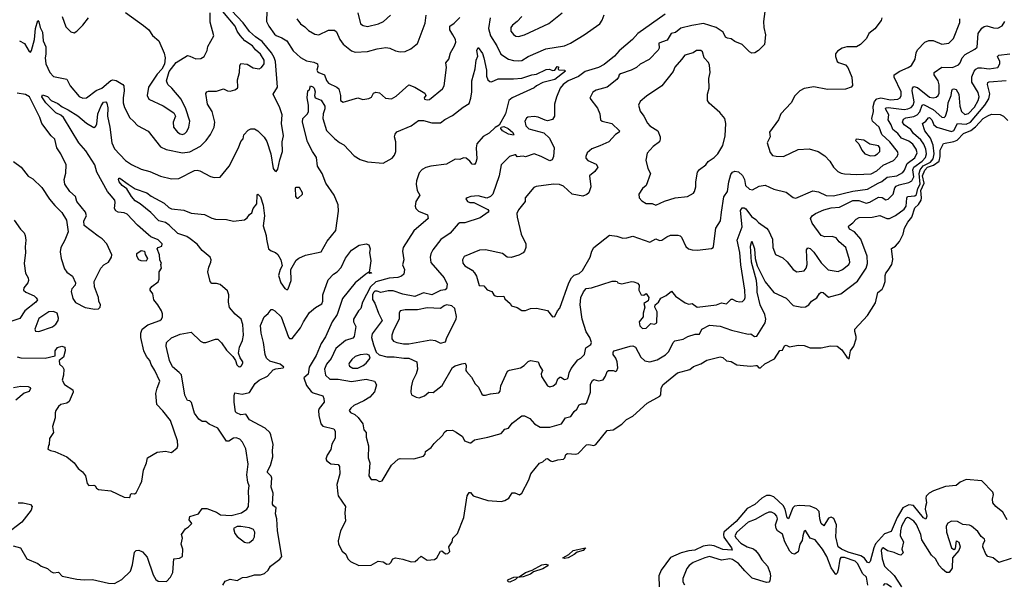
# Model space of a CAD drawing. Extents: x 1552033 to 1694788, y 811965 to 917215.
# Tile 98 of 256: x 1617206 to 1625299, y 823946 to 828589. Entities that reach past the tile are written whole.
import ezdxf

# ---------------------------------------------------------------- set-up
doc = ezdxf.new("R2010")
doc.units = 0

msp = doc.modelspace()

# ---------------------------------------------------------------- linework, layer by layer
at = {"layer": '0CON20XD'}
for points in [[(1618075, 828647.5), (1618225, 828542), (1618266.7, 828505), (1618298.8, 828458.8), (1618348.8, 828415), (1618393.5, 828313.5), (1618402.9, 828275), (1618395.8, 828224.2), (1618375, 828182.5), (1618335, 828140), (1618265.6, 828035), (1618254.4, 827965), (1618268, 827935), (1618385, 827881.5), (1618473.3, 827823.3), (1618488.1, 827795), (1618467.5, 827745), (1618471.9, 827705), (1618504.7, 827664.7), (1618525, 827650.6), (1618545, 827645.7), (1618565, 827652.9), (1618580.6, 827669.4), (1618597.1, 827705), (1618604.3, 827755), (1618572.5, 827855), (1618534.2, 827935), (1618458, 828025), (1618424, 828055), (1618414, 828085), (1618435, 828162.5), (1618492.7, 828237.3), (1618585, 828293.3), (1618605, 828290), (1618655, 828266.2), (1618695, 828270), (1618723.3, 828285), (1618746.7, 828335), (1618752.3, 828367.7), (1618801.2, 828455), (1618772.7, 828567.3), (1618771.2, 828645)], [(1618880.7, 828020.7), (1618915, 828002.7), (1618935, 828000), (1618975, 828011.9), (1618995.5, 828024.5), (1619000, 828035), (1618996, 828095), (1619013.3, 828153.3), (1619015, 828210), (1619022.7, 828227.3), (1619075, 828221.8), (1619125, 828192.5), (1619174.3, 828184.3), (1619193.1, 828196.9), (1619214.5, 828225), (1619215.4, 828255), (1619184.6, 828305), (1619145, 828340.9), (1619119.5, 828375), (1619055.9, 828415.9), (1619018.8, 828458.8), (1618994.1, 828494.1), (1618976.4, 828535), (1618875.6, 828655.6)], [(1619145, 828448), (1619095, 828490.8), (1619042.5, 828562.5), (1618946.5, 828665)], [(1619239.1, 828659.1), (1619235.3, 828575), (1619253.6, 828535), (1619300.5, 828470.5), (1619315, 828457.7), (1619360.8, 828440.8), (1619401.4, 828415), (1619455, 828331.9), (1619515, 828278.2), (1619565, 828251.3), (1619625, 828240), (1619655.3, 828225.3), (1619657.5, 828205), (1619650, 828175), (1619653.1, 828163.1), (1619665.5, 828155.5), (1619712.5, 828135), (1619728.3, 828088.3), (1619745, 828066.2), (1619814.2, 828034.2), (1619829.4, 828019.4), (1619844, 827965), (1619844.3, 827924.3), (1619865, 827910), (1619985, 827946), (1620027.7, 827932.3), (1620075, 827940), (1620097, 827953), (1620115.8, 827984.2), (1620135, 827994), (1620165, 827986.2), (1620212.1, 827942.1), (1620262.3, 827937.7), (1620300.3, 827959.7), (1620405, 828052.5), (1620455, 828034.4), (1620536.2, 827985), (1620543.6, 827966.4), (1620532, 827945), (1620535, 827934), (1620555, 827928.8), (1620573.6, 827933.6), (1620681.2, 828018.8), (1620695.5, 828044.5), (1620714.2, 828195), (1620709.6, 828235), (1620733.3, 828265), (1620748.1, 828315), (1620781.4, 828375), (1620790, 828405), (1620788.6, 828425), (1620765.4, 828465.4), (1620742.2, 828505), (1620741.9, 828535), (1620778.8, 828561.2), (1620825, 828607.1)], [(1619985.4, 828645), (1620007.5, 828555), (1620029.8, 828539.8), (1620065, 828531.5), (1620155, 828555.5), (1620195.3, 828574.7), (1620255, 828626.7)], [(1623332, 828655), (1623320, 828575), (1623323.8, 828525), (1623337.5, 828465), (1623327.5, 828385), (1623280, 828335), (1623250, 828315), (1623225, 828313.3), (1623205, 828323.8), (1623144.1, 828384.1), (1623085, 828408), (1623055, 828431.2), (1623025, 828435.8), (1623008, 828445), (1622987.5, 828485), (1622930, 828525), (1622827, 828557), (1622729.9, 828540.1), (1622641.8, 828518.2), (1622597.5, 828482.5), (1622560, 828475), (1622529.3, 828420.7), (1622460, 828395), (1622462.5, 828355), (1622455, 828337.5), (1622379.8, 828260.2), (1622307.1, 828222.9), (1622275, 828196.2), (1622232.5, 828175), (1622145, 828143.3), (1622132.5, 828135), (1622128.8, 828115), (1622115, 828098), (1622035, 828034), (1621945, 828009.5), (1621918, 827992), (1621893.6, 827943.6), (1621955, 827862.5), (1621974.1, 827814.1), (1621980, 827765), (1621994.3, 827754.3), (1622073.3, 827735), (1622137.1, 827675), (1622134.3, 827665), (1622104.3, 827645), (1622048.6, 827585), (1621975, 827550.5), (1621907.8, 827527.8), (1621871.9, 827495), (1621858.9, 827465), (1621859.1, 827449.1), (1621875, 827431.9), (1621945, 827400.8), (1621959.4, 827375), (1621935, 827341.4), (1621890, 827305), (1621902, 827215), (1621883.9, 827166.1), (1621868.3, 827151.7), (1621835, 827136.7), (1621746.4, 827153.6), (1621675, 827220), (1621643.6, 827233.6), (1621595, 827235.6), (1621452.8, 827217.2), (1621432, 827208), (1621360, 827125), (1621360, 827095), (1621305, 827025.7), (1621293.8, 826995), (1621295.4, 826965), (1621328.2, 826825), (1621366.4, 826746.4), (1621367.1, 826715), (1621356.8, 826685), (1621345, 826670.9), (1621308.5, 826651.5), (1621247.3, 826632.7), (1621214.2, 826635), (1621173.9, 826666.1), (1621035, 826696), (1620985, 826694.2), (1620859.7, 826640.3), (1620845.6, 826615), (1620847.5, 826587.5), (1620865, 826565.7), (1620925, 826528.9), (1620945.8, 826505.8), (1620959.9, 826479.9), (1620982.3, 826402.3), (1621020.7, 826400.7), (1621047.5, 826367.5), (1621086.7, 826355), (1621103.8, 826325), (1621115, 826318.1), (1621137, 826313), (1621186.1, 826316.1), (1621193.6, 826293.6), (1621237.5, 826255), (1621250, 826235), (1621295, 826222.5), (1621335, 826197.5), (1621365, 826198.8), (1621405, 826214.2), (1621455, 826216), (1621545, 826196.2), (1621585, 826146.7), (1621605, 826147.5), (1621627.5, 826195), (1621645, 826217.5), (1621720.5, 826425), (1621743.1, 826466.9), (1621765, 826487.5), (1621805, 826501.8), (1621831.5, 826525), (1621894.3, 826635), (1621908, 826685), (1621926, 826715), (1622055, 826815.6), (1622115, 826810), (1622165, 826793.3), (1622195.5, 826794.5), (1622245, 826807.5), (1622385, 826760.6), (1622435, 826785.7), (1622465, 826774.4), (1622485, 826775.5), (1622525.5, 826804.5), (1622555, 826815.6), (1622615, 826817.5), (1622635, 826810.8), (1622645, 826800), (1622681.4, 826725), (1622704.7, 826704.7), (1622735, 826695.3), (1622775, 826693.1), (1622893.7, 826706.3), (1622905.4, 826714.6), (1622908.6, 826725), (1622929.5, 826875), (1622965.4, 826934.6), (1622973.8, 827006.2), (1622995, 827132.5), (1623025, 827176.2), (1623033.8, 827255), (1623052.8, 827315), (1623065, 827334.5), (1623085, 827343.1), (1623115, 827336.5), (1623147.3, 827307.3), (1623163.6, 827273.7), (1623172.7, 827225), (1623205, 827195.7), (1623229.1, 827190.9), (1623285, 827219.2), (1623335, 827229.2), (1623405, 827196.2), (1623505, 827171.2), (1623565, 827126.2), (1623585, 827121.4), (1623725, 827181.5), (1623772.2, 827172.2), (1623835, 827143.8), (1623895, 827141.1), (1624055, 827179.1), (1624175, 827194.7), (1624263.3, 827245), (1624291.6, 827258.4), (1624336.8, 827293.2), (1624415, 827305.2), (1624465, 827331.2), (1624479.6, 827350.4), (1624501.2, 827405), (1624565, 827452.9), (1624583.8, 827495), (1624575.7, 827525), (1624546.5, 827566.5), (1624515, 827588.8), (1624455.2, 827615.2), (1624423.7, 827653.7), (1624381.8, 827685), (1624369.8, 827725), (1624344.3, 827765), (1624351.3, 827805), (1624323.6, 827855), (1624326.5, 827863.5), (1624345, 827867.8), (1624475, 827850.9), (1624505.7, 827855), (1624535, 827867.1), (1624550.2, 827885), (1624557.7, 827912.3), (1624541.1, 828005), (1624544.8, 828025.3), (1624555, 828038.2), (1624585, 828031.3), (1624685, 827952.1), (1624715, 827945.3), (1624739, 827951), (1624755.7, 827964.3), (1624764.1, 827985), (1624763.8, 828053.8)], [(1621333.7, 828616.3), (1621295.3, 828574.7), (1621255.8, 828545), (1621244.3, 828525), (1621242.9, 828495), (1621265, 828466), (1621285, 828454.3), (1621305, 828451.4), (1621355, 828463.3), (1621555, 828557.8), (1621665, 828644.3)], [(1617205, 828413.5), (1617245, 828392.2), (1617285, 828328), (1617295, 828322), (1617302.9, 828335), (1617328.9, 828425), (1617336.3, 828515), (1617355, 828582.5), (1617365, 828570), (1617375.3, 828525), (1617393.2, 828485), (1617399.6, 828415), (1617420, 828365), (1617422, 828305), (1617416.1, 828275), (1617422.5, 828225), (1617453.2, 828155), (1617485, 828122.5), (1617595, 828098.8), (1617621.2, 828045), (1617695, 827957.5), (1617725, 827943.3), (1617755, 827945.6), (1617835, 828006.9), (1617881.9, 828025), (1617955, 828088), (1617973.3, 828093.3), (1617998.8, 828088.8), (1618055, 828056.7), (1618061.2, 828045), (1618064.4, 828005), (1618055.6, 827945), (1618057.8, 827905), (1618067.2, 827867.2), (1618110.5, 827780.5), (1618142.9, 827755), (1618175, 827718.5), (1618261.9, 827671.9), (1618365, 827544.5), (1618411.3, 827521.3), (1618545, 827493.8), (1618605, 827501.3), (1618692, 827548), (1618738.5, 827595), (1618774.4, 827645), (1618804.4, 827705), (1618811.1, 827745), (1618789.6, 827835), (1618750, 827895), (1618737.3, 827982.7), (1618745, 827995.7), (1618758.9, 828001.1), (1618825, 828000.3), (1618880.7, 828020.7)], [(1617555.7, 828615), (1617585, 828530), (1617627.7, 828487.7), (1617655, 828481.2), (1617675.7, 828494.3), (1617726.2, 828545), (1617773.3, 828605)], [(1619483.8, 828595), (1619515, 828556), (1619550.9, 828530.9), (1619578.9, 828498.9), (1619631.2, 828468.8), (1619665, 828463.1), (1619745, 828501.9), (1619795, 828502.5), (1619810, 828490), (1619837, 828427), (1619865, 828388.6), (1619935, 828332.5), (1619965, 828322.5), (1620065, 828328.1), (1620145, 828350), (1620215, 828360), (1620247.5, 828355), (1620295, 828332.5), (1620335, 828323.1), (1620375, 828327.1), (1620422.1, 828347.9), (1620475, 828394), (1620482.6, 828407.4), (1620539.8, 828560.2), (1620546.9, 828625)], [(1622511.5, 828635), (1622286.2, 828475), (1622244.4, 828425), (1622135, 828333.6), (1622095, 828288.9), (1622009.4, 828220.6), (1621965, 828195.3), (1621855, 828161.4), (1621799.4, 828120.6), (1621715, 828086.6), (1621674.5, 828055), (1621647.5, 828025), (1621617.8, 827952.2), (1621602.5, 827895), (1621603.4, 827796.6), (1621585, 827767.5), (1621545, 827758), (1621525, 827761.2), (1621468.3, 827788.3), (1621435, 827793.8), (1621384.1, 827785.9), (1621371.4, 827778.6), (1621358.8, 827755), (1621367.5, 827715), (1621391.2, 827691.2), (1621515, 827657.9), (1621560, 827615), (1621600, 827535), (1621592.9, 827465), (1621583.9, 827436.1), (1621565, 827428.8), (1621493.3, 827465), (1621435, 827485.7), (1621365, 827461.2), (1621345, 827465.6), (1621295, 827460), (1621285, 827476.7), (1621275, 827478.8), (1621232.5, 827465), (1621163.8, 827395), (1621146.9, 827305), (1621094.2, 827155), (1621075, 827135.8), (1621045, 827120.8), (1620975, 827140.8), (1620915, 827135.6), (1620883.3, 827125), (1620873.8, 827115), (1620886.2, 827095), (1620906.8, 827086.8), (1620940, 827085), (1621055, 827029.2), (1621062.5, 827015), (1621055.8, 827005), (1620991.2, 826958.8), (1620865, 826918.2), (1620825, 826917.1), (1620810.2, 826909.8), (1620745, 826834.5), (1620669.1, 826780.9), (1620602, 826695), (1620585, 826662.5), (1620580, 826635), (1620585, 826593.3), (1620695.6, 826465), (1620720, 826415), (1620715, 826374.3), (1620703.6, 826366.4), (1620665, 826361.2), (1620595, 826326.4), (1620525, 826342.5), (1620455, 826313.8), (1620355, 826331.2), (1620275, 826359.2), (1620235, 826360.5), (1620175, 826346.2), (1620144.5, 826355.5), (1620125, 826356.4), (1620113.9, 826345), (1620106.1, 826325), (1620107.6, 826287.6), (1620126.6, 826256.6), (1620155.6, 826175.6), (1620186.4, 826115), (1620102.9, 826005), (1620099.1, 825975), (1620115.6, 825915.6), (1620136.7, 825855), (1620162.1, 825832.1), (1620225, 825817.3), (1620285, 825817.1), (1620365, 825804.5), (1620405, 825804.5), (1620471.2, 825775), (1620475.6, 825715), (1620465, 825676.7), (1620435.6, 825615), (1620423.4, 825566.6), (1620422, 825525), (1620427.5, 825505), (1620464.2, 825484.2), (1620489.5, 825480.5), (1620535, 825494.4), (1620570, 825525), (1620605, 825524), (1620679.3, 825580.7), (1620765, 825728.6), (1620785, 825741.4), (1620840.3, 825759.7), (1620866.7, 825765), (1620876.4, 825746.4), (1620874, 825705), (1620878.8, 825695), (1620919.7, 825649.7), (1620950.6, 825595), (1620977.7, 825567.7), (1621005, 825508.8), (1621015, 825502), (1621035, 825500), (1621077, 825513), (1621145, 825520), (1621155.7, 825534.3), (1621161.7, 825578.3), (1621215, 825698), (1621232.1, 825707.9), (1621323.5, 825726.5), (1621354, 825745), (1621385, 825778.8), (1621405, 825786.7), (1621466.7, 825775), (1621480.3, 825740.3), (1621503.8, 825705), (1621493.5, 825676.5), (1621494.4, 825655), (1621545, 825578), (1621565, 825569.2), (1621591.2, 825578.8), (1621615, 825596.7), (1621630, 825635), (1621645, 825650), (1621655, 825650), (1621685, 825629.1), (1621705, 825634.6), (1621715, 825644.5), (1621723.8, 825686.2), (1621740.2, 825719.8), (1621795, 825791.4), (1621818.1, 825805), (1621848.6, 825835), (1621860.7, 825889.3), (1621901.2, 825918.8), (1621905.5, 825935.5), (1621891.5, 825975), (1621862, 826022), (1621830.4, 826125), (1621814.2, 826244.2), (1621820, 826305), (1621839.3, 826350.7), (1621862.8, 826377.2), (1621905.2, 826384.8), (1622075, 826439.4), (1622105, 826440), (1622117.5, 826435), (1622124.1, 826424.1), (1622155, 826415.8), (1622235, 826435.4), (1622255, 826433.8), (1622285, 826420.9), (1622297.8, 826405), (1622295.8, 826365), (1622315, 826326.7), (1622336.4, 826323.6), (1622355, 826337.5), (1622376.4, 826303.6), (1622373, 826277), (1622336.7, 826255), (1622344.5, 826224.5), (1622330, 826175), (1622330, 826145), (1622297.3, 826105), (1622302.4, 826072.4), (1622325, 826048.2), (1622355, 826053.5), (1622395, 826090), (1622425, 826084), (1622443.3, 826095), (1622446, 826186), (1622425.8, 826224.2), (1622429.4, 826245), (1622456.7, 826265), (1622475, 826297.5), (1622520.5, 826319.5), (1622565, 826356.2), (1622597.5, 826315), (1622675, 826261.1), (1622705, 826250), (1622735, 826254.4), (1622775, 826224.5), (1622932.5, 826245), (1622975, 826261.4), (1623015, 826252.9), (1623055, 826290.6), (1623065, 826291.9), (1623095, 826275.5), (1623125, 826268), (1623147.7, 826272.3), (1623165, 826286.7), (1623170.6, 826305), (1623166.2, 826365), (1623132.9, 826572.9), (1623125.2, 826675), (1623103.6, 826775), (1623144.3, 826885.7), (1623130.5, 827019.5), (1623145, 827041.3), (1623162.5, 827042.5), (1623175, 827033.8), (1623220.3, 826970.3), (1623256.6, 826946.6), (1623279.9, 826919.9), (1623344.3, 826875), (1623362.2, 826855), (1623392.7, 826785), (1623395.5, 826715), (1623418.1, 826658.1), (1623479.4, 826629.4), (1623515, 826598), (1623565, 826533.8), (1623595, 826515.8), (1623655, 826524.2), (1623671.9, 826545), (1623677.8, 826575), (1623674.6, 826695.4), (1623685, 826712), (1623705, 826707.5), (1623735, 826676.4), (1623795, 826588.2), (1623852.3, 826532.3), (1623935, 826518.8), (1623969.1, 826535), (1624020.9, 826575), (1624030, 826595), (1624028.2, 826615), (1623995.5, 826715), (1623942.4, 826762.4), (1623917.5, 826795), (1623885, 826806.4), (1623823.5, 826803.5), (1623793.4, 826813.4), (1623721.2, 826915), (1623705.6, 826955), (1623718.9, 826975), (1623747.1, 826995), (1623815.6, 827025), (1623875, 827043), (1623943.6, 827046.4), (1624055, 827101.6), (1624105, 827101.7), (1624165, 827080.6), (1624195, 827088.8), (1624265, 827129.3), (1624295, 827127.8), (1624325, 827107.1), (1624345, 827111.9), (1624385.8, 827154.2), (1624400.3, 827205), (1624411.4, 827218.6), (1624435, 827230.7), (1624515, 827249.5), (1624540, 827265), (1624554.8, 827295.2), (1624547.9, 827355), (1624554.4, 827375), (1624625.2, 827425), (1624651.5, 827455), (1624659.4, 827485), (1624653.8, 827525), (1624637.8, 827565), (1624612.1, 827602.1), (1624553.7, 827653.7), (1624531.6, 827685), (1624475.3, 827725), (1624463.8, 827746.2), (1624469.8, 827770.2), (1624489.1, 827780.8), (1624555, 827793.8), (1624583.3, 827806.7), (1624605, 827830.7), (1624625, 827884.5), (1624635, 827890.3), (1624715, 827851.3), (1624785, 827788.5), (1624805, 827785.6), (1624815.3, 827794.7), (1624833.2, 827846.8), (1624838.3, 827905), (1624861.9, 827965), (1624868.5, 828005), (1624873.8, 828016.2), (1624885, 828021.2), (1624905, 828015.4), (1624924.7, 827975), (1624935, 827878.8), (1624948.6, 827835), (1624975, 827810.3), (1625005, 827817.4), (1625055, 827868.4), (1625085, 827923.5), (1625091.4, 827955), (1625085, 827988.9), (1625033, 828075), (1625031.3, 828118.7), (1625050.9, 828165), (1625065, 828182.9), (1625085, 828192.4), (1625112.1, 828192.1)], [(1621072.1, 828605), (1621060.3, 828515), (1621075.3, 828455), (1621128.2, 828375), (1621160, 828305), (1621225, 828264.5), (1621265, 828252.1), (1621305, 828249.2), (1621335, 828254.5), (1621385, 828286.4), (1621530.3, 828349.7), (1621685, 828374.5), (1621735, 828394.5), (1621846.3, 828463.7), (1621974.6, 828555.4), (1621995, 828584), (1622011.2, 828628.8)], [(1624293.3, 828605), (1624288.3, 828581.7), (1624235, 828513.3), (1624186.2, 828473.8), (1624166.7, 828435), (1624116.7, 828385), (1624085, 828366), (1624005, 828364.2), (1623967.5, 828355), (1623928.8, 828331.2), (1623912.7, 828307.3), (1623911.2, 828285), (1623926.7, 828245), (1623936, 828236), (1623995, 828216.7), (1624013.3, 828195), (1624046.7, 828115), (1624051.7, 828048.3), (1624040, 828035), (1623995, 828017.5), (1623845, 828014), (1623735, 828036), (1623655, 828024), (1623618.8, 828005), (1623577.7, 827962.3), (1623546.2, 827905), (1623463.8, 827815), (1623444.1, 827765.9), (1623370, 827665), (1623375.6, 827625), (1623351.1, 827575), (1623375, 827495.8), (1623395, 827472.1), (1623425, 827465.5), (1623485, 827464.5), (1623605, 827520.6), (1623695, 827528.1), (1623768.8, 827505), (1623825, 827470), (1623864.4, 827425), (1623895, 827375.8), (1623931.7, 827341.7), (1623957.9, 827327.9), (1623985, 827321.1), (1624085.3, 827315.3)], [(1624085.3, 827315.3), (1624205, 827321.8), (1624250.9, 827345), (1624305, 827392.4), (1624389.1, 827430.9), (1624417.8, 827465), (1624425.9, 827485.9), (1624421.9, 827505), (1624359.7, 827585), (1624293.2, 827645), (1624272, 827705), (1624214.7, 827755), (1624210.8, 827775), (1624224.7, 827835), (1624220.5, 827875), (1624231.3, 827915), (1624251.3, 827938.7), (1624283.3, 827946.7), (1624365, 827930.4), (1624424.7, 827935.3), (1624444.2, 827945.8), (1624452.7, 827965), (1624452.5, 827995), (1624393.1, 828115), (1624393.8, 828135), (1624439.4, 828165), (1624510, 828195), (1624536.7, 828213.3), (1624566.2, 828265), (1624574.5, 828315), (1624585, 828340), (1624645, 828404.4), (1624678.9, 828418.9), (1624715, 828418.1), (1624785, 828388), (1624843.4, 828396.6), (1624881.1, 828435), (1624933.5, 828565), (1624934.4, 828595.6)], [(1624763.8, 828053.8), (1624756.7, 828086.7), (1624722.3, 828135), (1624722.5, 828155), (1624785, 828199.5), (1624873.7, 828196.3), (1624922.6, 828217.4), (1624937.5, 828235), (1624954.3, 828275.7), (1624976.6, 828303.4), (1625056, 828345), (1625075, 828364), (1625084.4, 828475), (1625115, 828518.1), (1625135, 828533.1), (1625155, 828538.1), (1625211.7, 828521.7), (1625245, 828519.4), (1625280.9, 828539.1), (1625304, 828575)], [(1617185, 825815.3), (1617215, 825806.9), (1617415, 825805.7), (1617496.7, 825825), (1617496.7, 825865), (1617516, 825894), (1617553.3, 825903.3), (1617577.5, 825895), (1617578.9, 825865), (1617567.5, 825815), (1617531.2, 825785), (1617534.2, 825755), (1617561.1, 825731.1), (1617568.1, 825715), (1617566.5, 825665), (1617556, 825625), (1617575, 825590), (1617642.5, 825545), (1617645.8, 825525), (1617611.7, 825448.3), (1617594.1, 825435.9), (1617545, 825423.3), (1617525, 825406.7), (1617504, 825375), (1617498, 825355), (1617498.8, 825315), (1617477, 825243), (1617483.3, 825195), (1617452.5, 825145), (1617450, 825095), (1617443, 825087), (1617438.3, 825058.3), (1617460, 825045), (1617495, 825037.5), (1617595, 824994), (1617653.3, 824945), (1617688.3, 824898.3), (1617721.4, 824871.4), (1617746.8, 824836.8), (1617761.2, 824775), (1617775, 824757.5), (1617815, 824760), (1617827.5, 824755), (1617837, 824737), (1617855, 824726.7), (1617955, 824715.8), (1618065, 824662), (1618105, 824660), (1618113.6, 824666.4), (1618116.7, 824685), (1618125, 824693.3), (1618148.8, 824691.2), (1618165, 824698.8), (1618197.5, 824765), (1618210, 824795), (1618223.3, 824885), (1618248.8, 824945), (1618256.7, 824985), (1618335, 825033.3), (1618405, 825042), (1618455, 825030.8), (1618500.7, 825069.3), (1618505.7, 825084.3), (1618502.5, 825125), (1618445, 825292), (1618383, 825373), (1618333.8, 825425), (1618326.1, 825516.1), (1618335, 825557.5), (1618359.2, 825615), (1618317.2, 825705), (1618286.9, 825753.1), (1618275.7, 825785.7), (1618249, 825819), (1618225.9, 825865), (1618202.8, 825975), (1618201.7, 826011.7), (1618212.7, 826045), (1618259.3, 826080.7), (1618358.8, 826115), (1618373, 826127), (1618381.1, 826145), (1618380.9, 826170.9), (1618372.5, 826195), (1618342.5, 826245), (1618308.8, 826285), (1618300, 826335), (1618280, 826365), (1618280, 826375), (1618293.8, 826395), (1618345, 826433.8), (1618353.3, 826455), (1618352, 826515), (1618372.5, 826545), (1618367.5, 826575), (1618372.5, 826585), (1618357.5, 826615), (1618356.7, 826655), (1618336, 826705), (1618344.5, 826715.5), (1618373.7, 826726.3), (1618376.1, 826745), (1618345, 826777.7), (1618285, 826804.4), (1618265, 826820), (1618175, 826898.9), (1618090.8, 826990.8), (1618065, 827000.7), (1618015.3, 827005.3), (1617995.9, 827015.9), (1617986.2, 827035), (1617992.2, 827085), (1617987.8, 827105), (1617945, 827155.5), (1617927.9, 827175), (1617839.1, 827335), (1617824.6, 827395), (1617749.4, 827509.4), (1617691.8, 827575), (1617566.9, 827785), (1617545, 827802.6), (1617502.8, 827822.8), (1617420.8, 827905), (1617387.9, 827955), (1617395, 827971.4), (1617435, 827957.1), (1617464.8, 827924.8), (1617520, 827900), (1617555, 827871.1), (1617605, 827847.8), (1617685, 827798.4), (1617755, 827738.5), (1617815, 827702.5), (1617830.7, 827709.3), (1617840.7, 827729.3), (1617848.4, 827815), (1617875, 827880), (1617895, 827910.3), (1617913.2, 827913.2), (1617921.3, 827901.3), (1617930.2, 827865), (1617927.1, 827795), (1617948.4, 827705), (1617964, 827575), (1617985, 827527.9), (1618075, 827432.2), (1618125, 827397.3), (1618205, 827359.5), (1618275, 827340), (1618365, 827301.4), (1618455, 827280.6), (1618515, 827282.9), (1618642, 827348), (1618665, 827351.4), (1618686.8, 827346.8), (1618775, 827298.8), (1618805, 827290), (1618855, 827293.8), (1618928, 827385), (1619004.2, 827535), (1619023, 827587), (1619042, 827608), (1619049.2, 827640.8), (1619085, 827681.2), (1619105, 827690), (1619135, 827691.2), (1619165, 827676), (1619215, 827623.8), (1619236.8, 827586.8), (1619271.2, 827485), (1619290, 827365), (1619302.5, 827345), (1619315, 827340), (1619329.3, 827360.7), (1619343.9, 827436.1), (1619365.8, 827505), (1619364.1, 827584.1), (1619374, 827635), (1619358.8, 827735), (1619363.1, 827805), (1619344.4, 827865), (1619291.1, 827975), (1619326.4, 828035), (1619309.6, 828245), (1619298, 828278), (1619275.1, 828315.1), (1619198.1, 828408.1), (1619145, 828448)], [(1619272.5, 826687.5), (1619310, 826675), (1619327.3, 826657.3), (1619352, 826615), (1619363.8, 826565), (1619346.1, 826533.9), (1619333.8, 826485), (1619353.1, 826425), (1619385, 826378.8), (1619405, 826366.7), (1619413.9, 826376.1), (1619438, 826445), (1619434.2, 826535.8), (1619479.7, 826610.3), (1619501.7, 826628.3), (1619555, 826651.4), (1619685, 826678.8), (1619735, 826766.2), (1619806, 826855), (1619826.8, 827013.2), (1619822.9, 827065), (1619791.2, 827145), (1619723.9, 827245), (1619693.8, 827325), (1619653.1, 827385), (1619644.6, 827455), (1619613.4, 827505), (1619573, 827583), (1619530.6, 827745), (1619534.2, 827775), (1619572.5, 827815), (1619579.4, 827835), (1619580, 827885), (1619568.1, 827945), (1619576, 828004), (1619588.6, 828015), (1619596.4, 828043.6), (1619615, 828037.8), (1619626.8, 828025), (1619636.1, 827995), (1619628.6, 827965), (1619635, 827946.7), (1619685, 827928.1), (1619715, 827878.8), (1619715.3, 827855), (1619700.5, 827815), (1619697.9, 827775), (1619727.8, 827677.8), (1619795, 827611.9), (1619835, 827579.5), (1619871, 827561), (1619955, 827469.5), (1620005, 827438.5), (1620065, 827419.4), (1620195, 827408), (1620268.9, 827451.1), (1620287.1, 827475), (1620296.9, 827505), (1620298.2, 827585), (1620286.8, 827625), (1620292.3, 827647.7), (1620305, 827666.2), (1620425, 827716.9), (1620485, 827758.7), (1620525, 827759.6), (1620595, 827740.7), (1620665, 827739.3), (1620701.3, 827768.7), (1620765, 827801.5), (1620850.5, 827869.5), (1620900, 827900), (1620915.8, 827944.2), (1620922.6, 827995), (1620923.6, 828086.4), (1620950, 828185), (1620957.3, 828255), (1620972.1, 828287.9), (1620962.9, 828335), (1620975, 828361.2), (1621010.7, 828310.7), (1621022.5, 828275), (1621042.5, 828175), (1621042.5, 828125), (1621054.1, 828094.1), (1621070.4, 828080.4), (1621085, 828078.5), (1621138.9, 828101.1), (1621265, 828101.9), (1621335, 828108.9), (1621415, 828135.5), (1621455, 828140.6), (1621535, 828178.6), (1621561.7, 828181.7), (1621585, 828171.2), (1621605, 828172.5), (1621625, 828203.3), (1621635, 828200), (1621632.5, 828182.5), (1621637, 828177), (1621684.2, 828174.2), (1621692, 828165), (1621605, 828098.1), (1621506.7, 828073.3), (1621455, 828045.8), (1621435, 828028.6), (1621255, 827946.5), (1621226.8, 827925), (1621198.1, 827815), (1621148.3, 827721.7), (1621115, 827701.1), (1621065, 827656.2), (1621015, 827627.9), (1620965, 827568), (1620959.1, 827535), (1620964.3, 827445), (1620956.6, 827413.4), (1620945, 827398), (1620925, 827400), (1620907.1, 827425), (1620875, 827450), (1620855, 827451.8), (1620825, 827438.5), (1620785, 827442.5), (1620715, 827400), (1620585, 827384.8), (1620545, 827373.6), (1620515, 827355.7), (1620490.9, 827329.1), (1620467.7, 827265), (1620464.1, 827235), (1620474.1, 827185), (1620494.5, 827145), (1620463.8, 827095), (1620456.4, 827055), (1620463.5, 827035), (1620485, 827013.6), (1620557.5, 826985), (1620563.1, 826955), (1620445, 826853.8), (1620358.6, 826715), (1620351.9, 826685), (1620362.7, 826615), (1620353, 826573), (1620368.8, 826535), (1620363.3, 826495), (1620345, 826478.8), (1620315, 826469.4), (1620242.5, 826462.5), (1620135, 826433.6), (1620088.9, 826391.1), (1620022.8, 826267.2), (1620009.5, 826215), (1619990.7, 826195), (1619949.3, 826125), (1619951.2, 826105), (1619968.8, 826065), (1619955, 825984), (1619945, 825971.1), (1619885, 825949.6), (1619804.7, 825885), (1619766.5, 825803.5), (1619727.8, 825755), (1619711.8, 825715), (1619719.4, 825665), (1619755, 825632.5), (1619825, 825633.8), (1619935, 825614), (1620055, 825633.3), (1620124, 825615), (1620139.2, 825585), (1620122.4, 825527.6), (1620085.3, 825484.7), (1620035.3, 825454.7), (1619952.9, 825415), (1619928.6, 825395), (1619915.8, 825375), (1619925, 825359.2), (1619961.7, 825341.7), (1619988.5, 825318.5), (1620026.4, 825265), (1620035.6, 825215.6), (1620053.1, 825193.1), (1620054.4, 825155), (1620072.2, 825085), (1620072, 824985), (1620083.8, 824945), (1620077, 824837), (1620095, 824807.5), (1620135, 824807.5), (1620165, 824792.5), (1620185, 824797.5), (1620263.3, 824925), (1620316.1, 824973.9), (1620335, 824980), (1620445, 824976.7), (1620525, 825000), (1620538.8, 825015), (1620541.2, 825038.8), (1620588, 825072), (1620612, 825105), (1620685, 825171.2), (1620696.2, 825195), (1620715, 825211.2), (1620765, 825212.5), (1620795, 825196.7), (1620845, 825160), (1620863.3, 825125), (1620905, 825110), (1620915, 825110), (1620945, 825133.8), (1621055, 825156.7), (1621165, 825187.3), (1621195, 825222), (1621225, 825230), (1621255, 825272.2), (1621335, 825330), (1621355, 825330), (1621398.6, 825308.6), (1621438, 825265), (1621485, 825236.9), (1621565, 825237.6), (1621660, 825265), (1621691.4, 825315), (1621735.4, 825324.6), (1621764.3, 825365.7), (1621785.7, 825385), (1621805, 825421.1), (1621825, 825430.9), (1621855, 825430), (1621868, 825442), (1621897.8, 825525), (1621897.8, 825592.2), (1621915, 825621.2), (1621925, 825630), (1621965, 825620), (1622002.5, 825627.5), (1622021.7, 825658.3), (1622035, 825696.7), (1622045, 825703.3), (1622085, 825703.3), (1622105, 825696.7), (1622115, 825703.3), (1622121.4, 825725), (1622116.8, 825775), (1622107.5, 825805), (1622085.5, 825835.5), (1622084.4, 825855), (1622092.2, 825865), (1622225.2, 825904.8), (1622246, 825906), (1622266.9, 825895), (1622310.8, 825815), (1622345, 825784.3), (1622385, 825775.8), (1622445, 825791.1), (1622515.9, 825834.1), (1622540.9, 825859.1), (1622576.9, 825933.1), (1622590.9, 825949.1), (1622658.5, 825961.5), (1622697.4, 825982.6), (1622758.1, 826001.9), (1622795, 826001.9), (1622814.4, 826045), (1622875, 826076.4), (1622965, 826068.2), (1623057.5, 826035), (1623193.6, 826003.6), (1623215, 826004.3), (1623245, 825984), (1623265, 825986), (1623333.5, 826095), (1623340, 826125), (1623330, 826165), (1623292.3, 826245), (1623269.3, 826349.3), (1623267.2, 826385), (1623261.9, 826445), (1623220.3, 826595), (1623212.4, 826727.6), (1623225, 826767.5), (1623247.3, 826705), (1623251.7, 826625), (1623268, 826565), (1623335, 826432.5), (1623405, 826344.5), (1623505, 826297.5), (1623565, 826237.5), (1623635, 826224.4), (1623665, 826227.5), (1623692, 826245), (1623714.6, 826275.4), (1623759.7, 826300.3), (1623781.7, 826338.3), (1623795, 826348.5), (1623810.8, 826345), (1623855, 826308), (1623955, 826334.2), (1624092.3, 826437.7), (1624165, 826546), (1624174.6, 826585), (1624171.2, 826645), (1624120.8, 826785), (1624068.8, 826845), (1624026.2, 826865), (1624019.2, 826885), (1624022, 826895), (1624055, 826918), (1624081.7, 826948.3), (1624107.6, 826962.4), (1624214.6, 826964.6), (1624275, 826979.6), (1624335, 826954.6), (1624355, 826953.8), (1624405, 826977.8), (1624475, 827030), (1624491.4, 827055), (1624497.6, 827122.4), (1624504.5, 827135), (1624565, 827141.4), (1624577.8, 827152.2), (1624589.1, 827200.9), (1624607.9, 827235), (1624600.4, 827325), (1624606.7, 827355), (1624633.5, 827386.5), (1624692.2, 827417.8), (1624715.5, 827445), (1624723.4, 827485), (1624715.9, 827555.9), (1624692, 827615), (1624646.3, 827675), (1624627.3, 827735), (1624655.3, 827755), (1624675, 827781.6), (1624685, 827783.2), (1624703.6, 827765), (1624721.2, 827725), (1624744.2, 827705), (1624865, 827670.3), (1624885, 827677.8), (1624915.2, 827734.8), (1624985, 827728.8), (1625021.8, 827745), (1625140.4, 827885), (1625173.2, 827936.8), (1625179.2, 827979.2), (1625160.9, 828055), (1625165, 828071.2), (1625175, 828078.5), (1625315, 828090)], [(1622435, 827064.3), (1622505, 827096.9), (1622595, 827122.9), (1622695, 827134.3), (1622745, 827162), (1622754, 827175), (1622764, 827215), (1622764.2, 827255), (1622778.8, 827335), (1622794.5, 827355.5), (1622845.8, 827395), (1622865, 827422), (1622913.8, 827455), (1622945, 827486.2), (1622985.7, 827555), (1623004.2, 827635), (1623011.4, 827735), (1623002, 827775), (1622960, 827825), (1622873, 827903), (1622858.8, 827925), (1622858.8, 827975), (1622872.5, 828025), (1622870.9, 828105), (1622882, 828155), (1622877.1, 828215), (1622867.6, 828237.6), (1622833.6, 828275), (1622818.6, 828325), (1622805, 828336.2), (1622770, 828335), (1622742.6, 828317.4), (1622673, 828297), (1622645, 828261.4), (1622591.6, 828198.4), (1622576.5, 828163.5), (1622484.4, 828045), (1622358.9, 827961.1), (1622305.8, 827915), (1622293.8, 827885), (1622305, 827837.5), (1622335.5, 827795.5), (1622366.7, 827736.7), (1622386.2, 827715), (1622452, 827675), (1622471.2, 827625), (1622472, 827605), (1622464, 827585), (1622414, 827545), (1622365, 827490), (1622354.1, 827434.1), (1622368.8, 827365), (1622390, 827325), (1622355.9, 827224.1), (1622325, 827200), (1622296.1, 827153.9), (1622298.8, 827125), (1622319.3, 827099.3), (1622355, 827077.5), (1622405, 827077.5), (1622435, 827064.3)], [(1625112.1, 828192.1), (1625175, 828183.5), (1625245, 828196.2), (1625263.5, 828225), (1625262.2, 828245), (1625243.3, 828285), (1625255, 828297.7), (1625345, 828308.9)], [(1617155, 827423.3), (1617218.8, 827375), (1617275, 827303.3), (1617315, 827278.8), (1617388.2, 827208.2), (1617452.6, 827112.6), (1617495, 827061.2), (1617554.1, 827004.1), (1617590.5, 826940.5), (1617605.8, 826845), (1617578, 826775), (1617545, 826716.7), (1617538.9, 826681.1), (1617547.7, 826625), (1617575, 826538.8), (1617595, 826513.8), (1617640.5, 826480.5), (1617666.2, 826425), (1617661.2, 826405), (1617634.5, 826375.5), (1617628.6, 826355), (1617643.5, 826295), (1617665, 826264.2), (1617745, 826223.3), (1617825, 826207.5), (1617855, 826212.5), (1617867.5, 826225), (1617870, 826245), (1617857.5, 826275), (1617853.3, 826305), (1617820.9, 826390.9), (1617818, 826435), (1617874.2, 826545.8), (1617897.7, 826572.3), (1617936.7, 826595), (1617960, 826635), (1617963.8, 826655), (1617923.8, 826745), (1617885, 826786.2), (1617852.5, 826807.5), (1617736.4, 826896.4), (1617734.5, 826935), (1617754.3, 826975), (1617746.2, 827005), (1617675, 827092.5), (1617665.8, 827135), (1617617.5, 827175), (1617577.1, 827235), (1617570.6, 827275), (1617584.4, 827325.6), (1617588.9, 827395), (1617543.5, 827485), (1617511.1, 827535), (1617494.3, 827605), (1617465, 827634.2), (1617388.9, 827735), (1617370.6, 827785), (1617286.1, 827955), (1617255, 827974.6), (1617185, 827985.5)], [(1620478, 824152), (1620505, 824176.7), (1620555, 824143.8), (1620615, 824150), (1620635, 824163.8), (1620665, 824217.5), (1620675, 824220), (1620705, 824196.7), (1620725, 824200), (1620742.5, 824215), (1620733.3, 824255), (1620761.9, 824295), (1620767.5, 824325), (1620804.3, 824365), (1620856.5, 824495), (1620885, 824672.5), (1620899.5, 824700.5), (1620910.5, 824700.5), (1620935, 824673.8), (1621054.4, 824634.4), (1621165, 824626.7), (1621195, 824634.4), (1621226.7, 824655), (1621255, 824698.8), (1621275, 824698), (1621315, 824682), (1621333.3, 824695), (1621390, 824805), (1621406.4, 824853.6), (1621478.3, 824941.7), (1621507.4, 824952.6), (1621535, 824978.6), (1621545, 824981.1), (1621570.6, 824960.6), (1621585, 824956.5), (1621630.9, 824969.1), (1621676.1, 824973.9), (1621687.5, 824985), (1621696.4, 825013.6), (1621709.5, 825020.5), (1621775, 825015.5), (1621797.5, 825022.5), (1621865, 825092.5), (1621885, 825095.8), (1621925, 825087.5), (1621941.2, 825095), (1622035, 825210), (1622085, 825217.1), (1622156.1, 825263.9), (1622195, 825302.2), (1622245, 825328.8), (1622362.5, 825435), (1622467.7, 825492.3), (1622476.2, 825505), (1622480, 825555), (1622492.7, 825587.3), (1622613.3, 825685), (1622715, 825711.2), (1622745, 825737.5), (1622805, 825758.8), (1622855, 825788), (1622965, 825816.7), (1622985, 825811.2), (1623015, 825783.3), (1623055, 825778.8), (1623101.7, 825751.7), (1623155, 825745.6), (1623215, 825740.5), (1623255.7, 825745.7), (1623265, 825744), (1623282, 825725), (1623295, 825724.7), (1623332.2, 825757.8), (1623409.5, 825800.5), (1623455, 825867.5), (1623475, 825872.5), (1623493.9, 825906.1), (1623505, 825912.5), (1623535, 825900), (1623605, 825912.5), (1623655, 825908.8), (1623705, 825891.2), (1623795, 825890), (1623872, 825908), (1623925, 825904), (1623964, 825875), (1624005.8, 825815), (1624025, 825800), (1624034.6, 825865.4), (1624061.9, 825905), (1624080.8, 825965), (1624082.5, 825985), (1624070, 826025), (1624070.8, 826045), (1624174.1, 826155.9), (1624240.2, 826259.8), (1624259.4, 826345), (1624295, 826374.2), (1624306.2, 826393.8), (1624320, 826435), (1624320.5, 826485), (1624326.7, 826505), (1624345, 826528.9), (1624375.6, 826575), (1624384.4, 826615.6), (1624371.4, 826708.6), (1624405, 826726.2), (1624438, 826765), (1624467.5, 826825), (1624478, 826875), (1624506.7, 826925), (1624539, 826965), (1624565, 827040.8), (1624595, 827070), (1624615.7, 827104.3), (1624619.5, 827125), (1624614.1, 827185), (1624640.1, 827245), (1624626.7, 827305), (1624645, 827352.3), (1624667.7, 827375), (1624718.4, 827391.6), (1624763.9, 827425), (1624772, 827465), (1624772.1, 827515), (1624798.6, 827571.4), (1624885, 827586.5), (1624911.7, 827598.3), (1624965, 827651.9), (1625025, 827678.9), (1625062.1, 827707.9), (1625125, 827775.3), (1625165, 827797.1), (1625195, 827811.4), (1625265, 827809.2), (1625292, 827795), (1625329.1, 827759.1)], [(1621265, 827640), (1621225, 827648.1), (1621175, 827674.5), (1621160.8, 827695), (1621163.3, 827705), (1621185, 827710), (1621222.5, 827695), (1621257.1, 827665), (1621268.8, 827645), (1621265, 827640)], [(1624198.2, 827468.2), (1624235, 827473.1), (1624257.8, 827485), (1624275.4, 827505), (1624277.5, 827535), (1624265, 827551.2), (1624193.9, 827563.9), (1624145, 827597.8), (1624082.5, 827605), (1624076.7, 827595), (1624105, 827566.7), (1624129.2, 827515), (1624152, 827485), (1624198.2, 827468.2)], [(1617152.7, 824262.7), (1617213.3, 824245), (1617266.2, 824156.2), (1617355, 824116.2), (1617382.5, 824095), (1617435.7, 824075.7), (1617461.2, 824051.2), (1617485, 824040), (1617525, 824046), (1617555, 824014.2), (1617675, 823987.1), (1617735, 823981.9), (1617805, 823986), (1617935, 823954), (1617986.9, 823953.1), (1618045, 823984.3), (1618116.7, 824055), (1618134.3, 824105.7), (1618150.6, 824209.4), (1618165, 824223.8), (1618185, 824226.2), (1618215, 824213.8), (1618255, 824168.8), (1618303.8, 824023.8), (1618326.2, 823985), (1618345, 823972.5), (1618412.3, 823967.7), (1618446, 824005), (1618465.8, 824044.2), (1618472.5, 824155), (1618519.7, 824160.3), (1618544, 824175), (1618547.1, 824235), (1618532.5, 824275), (1618543.8, 824325), (1618536.7, 824355), (1618568.8, 824401.2), (1618595, 824418.8), (1618622.5, 824445), (1618600, 824475), (1618606.2, 824503.8), (1618675, 824525.8), (1618705, 824568.8), (1618745, 824568.8), (1618825, 824538.8), (1618855.9, 824515.9), (1618945, 824510.5), (1619028.8, 824535), (1619072.5, 824565), (1619086.7, 824585), (1619091.1, 824645), (1619086.7, 824715), (1619091.9, 824755), (1619080.6, 824785), (1619074.3, 824845.7), (1619083.3, 824935), (1619065, 825060), (1619038.8, 825115), (1619015, 825138.8), (1618985, 825150), (1618965, 825146.9), (1618925, 825122.5), (1618905, 825122.9), (1618835, 825230.5), (1618763.5, 825263.5), (1618735, 825284.2), (1618705, 825284.3), (1618679.2, 825305), (1618643.2, 825353.2), (1618618.3, 825441.7), (1618605, 825453.3), (1618585, 825457.5), (1618565, 825502.5), (1618535, 825667.5), (1618518.5, 825688.5), (1618463.3, 825735), (1618436.9, 825785), (1618409.4, 825905), (1618412.9, 825935), (1618455, 825974), (1618525, 826004.2), (1618615, 826018.8), (1618692.5, 825945), (1618715, 825933.5), (1618735, 825933.1), (1618815, 825962.9), (1618835, 825962.9), (1618865, 825932.2), (1618905, 825871.4), (1618959.1, 825819.1), (1618980, 825785), (1618991.4, 825751.4), (1619005, 825736), (1619015, 825734.2), (1619030, 825745), (1619041.2, 825765), (1619041.2, 825775), (1619018.7, 825808.7), (1619005.6, 825845.6), (1619012.2, 825895), (1619038.5, 825951.5), (1619046.4, 825995), (1619041.3, 826081.3), (1619025.5, 826125.5), (1618976.9, 826166.9), (1618931.8, 826221.8), (1618923.1, 826265), (1618924.1, 826325.9), (1618915, 826360), (1618855, 826410.8), (1618825, 826420.8), (1618785, 826420.8), (1618771.2, 826435), (1618753.8, 826515), (1618760.8, 826555), (1618778, 826595), (1618780, 826615), (1618772.9, 826635), (1618705, 826691.4), (1618665, 826741.9), (1618607.9, 826787.9), (1618581.2, 826805), (1618505, 826829.5), (1618435, 826899.4), (1618405, 826921.4), (1618348.8, 826935), (1618285, 827002.1), (1618195.9, 827075.9), (1618155, 827099.2), (1618124.7, 827135), (1618087.6, 827197.6), (1618050, 827225), (1618025, 827256.7), (1618018.8, 827275), (1618022.5, 827285), (1618030, 827285), (1618097.1, 827235), (1618155, 827197.7), (1618252, 827165), (1618286.9, 827136.9), (1618395, 827079.1), (1618432.2, 827045), (1618455, 827032.7), (1618555, 827022.9), (1618615, 826997.5), (1618725, 826986.5), (1618785, 826955.5), (1618815, 826947.5), (1618905, 826945.8), (1618965, 826930.8), (1619055, 826943.6), (1619075, 826958.2), (1619095, 826987.1), (1619115, 827000), (1619126.4, 827035), (1619156.6, 827073.4), (1619159.2, 827145), (1619165, 827153.8), (1619185, 827130.8), (1619207.4, 827062.6), (1619217.8, 826975), (1619206.9, 826895), (1619233.3, 826815), (1619233.8, 826785), (1619251.2, 826705), (1619272.5, 826687.5)], [(1619495, 827120), (1619530, 827155), (1619530, 827165), (1619505, 827210), (1619475, 827210), (1619470, 827205), (1619473.3, 827135), (1619485, 827120), (1619495, 827120)], [(1617160.3, 826940.3), (1617212, 826865), (1617244.2, 826835), (1617251.9, 826815), (1617256.5, 826775), (1617250.6, 826720.6), (1617253.1, 826675), (1617243.3, 826585), (1617252.9, 826505), (1617275.5, 826465), (1617279.6, 826445), (1617272.3, 826425), (1617240, 826385), (1617237.1, 826365), (1617257, 826347), (1617325, 826319.1), (1617342.9, 826302.9), (1617351.5, 826285), (1617340, 826265), (1617249.6, 826195), (1617207.2, 826132.8), (1617133.4, 826106.6)], [(1618875, 823940), (1618895, 823971.4), (1618935, 823987.1), (1618995, 823976.7), (1619037.5, 824002.5), (1619075, 824005.7), (1619135, 824022.9), (1619185, 824024.2), (1619217.5, 824035), (1619249.1, 824060.9), (1619266.9, 824095), (1619345, 824153.8), (1619360.4, 824175), (1619326.3, 824385), (1619320.9, 824485), (1619309.4, 824525), (1619314.4, 824574.4), (1619291.5, 824591.5), (1619284.5, 824605), (1619290.3, 824695), (1619273.3, 824745), (1619277.8, 824817.8), (1619272.3, 824835), (1619243.1, 824865), (1619242.1, 824875), (1619268.3, 824921.7), (1619287.8, 824995), (1619284.6, 825045), (1619289.5, 825095), (1619271.5, 825175), (1619262.7, 825195), (1619225, 825229.7), (1619095, 825298.1), (1619065, 825345.6), (1619025, 825339.5), (1618987.8, 825355), (1618981.5, 825365), (1618969.5, 825445), (1618969.4, 825495), (1618975, 825520), (1619035, 825509.2), (1619095.5, 825524.5), (1619142.4, 825597.6), (1619175, 825624.4), (1619242.6, 825657.4), (1619289.4, 825710.6), (1619311, 825719), (1619373.3, 825725), (1619378.3, 825731.7), (1619346.2, 825755), (1619262, 825782), (1619234.8, 825805), (1619223.8, 825835), (1619209.2, 825935), (1619190.1, 826010.1), (1619184.8, 826075), (1619215.4, 826145), (1619247.6, 826172.4), (1619272.1, 826205), (1619285, 826206.2), (1619303.5, 826195), (1619354.8, 826145), (1619415, 825977.5), (1619425, 825967.1), (1619445, 825966.7), (1619515, 826055.4), (1619538.6, 826105), (1619589.6, 826180.4), (1619638.8, 826221.2), (1619688.7, 826251.3), (1619697.5, 826275), (1619697.3, 826325), (1619741.4, 826448.6), (1619784.6, 826495), (1619814.8, 826515.2), (1619849.4, 826550.6), (1619885, 826627.5), (1619935, 826694.4), (1619996.2, 826735), (1620054.3, 826744.3), (1620077, 826737), (1620087.1, 826705), (1620082, 826675), (1620093.5, 826605), (1620080, 826510), (1620095, 826510), (1620097.1, 826505), (1620085, 826501.2), (1620075, 826512.5), (1620051.4, 826495), (1619965, 826423.6), (1619858.6, 826295), (1619816.8, 826163.2), (1619775, 826104.6), (1619719.1, 825980.9), (1619683, 825925), (1619642.5, 825827.5), (1619585, 825732), (1619577, 825675), (1619540.9, 825645), (1619565, 825580), (1619601.2, 825531.2), (1619619.4, 825519.4), (1619697.5, 825495), (1619707.5, 825475), (1619708.8, 825445), (1619667.2, 825392.8), (1619661.2, 825375), (1619663.9, 825335), (1619682.2, 825265), (1619697.5, 825245), (1619787.5, 825225), (1619800, 825205), (1619798.3, 825148.3), (1619772.6, 825097.4), (1619763.5, 825055), (1619735, 825007.5), (1619723.3, 824975), (1619730.3, 824960.3), (1619765, 824936.2), (1619825, 824932), (1619835.6, 824915), (1619837.8, 824855), (1619812.6, 824767.4), (1619821.2, 824691.2), (1619825, 824673.8), (1619885.6, 824585), (1619878, 824535), (1619885.6, 824464.4), (1619843.1, 824385), (1619823.3, 824303.3), (1619826.9, 824275), (1619858.3, 824218.3), (1619886, 824195), (1619904.3, 824155), (1619925, 824132.5), (1619995, 824099.4), (1620096.1, 824103.9), (1620154.2, 824135.8), (1620195, 824131.2), (1620225, 824112.5), (1620245, 824113.3), (1620257.5, 824125), (1620272.5, 824155), (1620295, 824163.3), (1620355, 824153.3), (1620425, 824131.2), (1620455.9, 824134.1), (1620478, 824152)], [(1618245, 826604.4), (1618205, 826606.7), (1618185, 826615.4), (1618167.9, 826645), (1618168.6, 826665), (1618205, 826689.6), (1618230.9, 826685), (1618236.7, 826656.7), (1618257.5, 826625), (1618245, 826604.4)], [(1620362.3, 825922.3), (1620405, 825924.7), (1620585, 825957.5), (1620620.8, 825950.8), (1620665, 825928.6), (1620705, 825938.6), (1620717.2, 825975), (1620794.4, 826125), (1620797, 826147), (1620782, 826215), (1620758.8, 826235), (1620715, 826243.6), (1620695, 826237.1), (1620665, 826213.4), (1620555, 826220.7), (1620475, 826201.6), (1620375, 826203.8), (1620335, 826194.2), (1620324.5, 826175.5), (1620324.6, 826125), (1620277.5, 826035), (1620264.6, 825995), (1620264.6, 825965), (1620279.4, 825945), (1620305, 825933.5), (1620362.3, 825922.3)], [(1617365, 826023.8), (1617475, 826062.2), (1617504.4, 826085), (1617522.2, 826115), (1617526.7, 826135), (1617514, 826175), (1617485, 826190), (1617445, 826187.8), (1617365, 826131.9), (1617330, 826045), (1617336.7, 826026.7), (1617365, 826023.8)], [(1619945, 825722.5), (1619985, 825724), (1620028.6, 825745), (1620054.4, 825765), (1620086, 825805), (1620079.5, 825829.5), (1620057.1, 825837.1), (1620005, 825833.5), (1619965, 825818.2), (1619935.6, 825795), (1619914.4, 825765), (1619911.9, 825755), (1619918.5, 825738.5), (1619945, 825722.5)], [(1617156.5, 825563.5), (1617215, 825575.3), (1617275, 825571.5), (1617292.5, 825565), (1617295.6, 825555), (1617285, 825532), (1617242.6, 825517.4), (1617175, 825458.9)], [(1625323.5, 824475), (1625288.3, 824538.3), (1625228.6, 824585), (1625205, 824616.7), (1625201.8, 824645), (1625210, 824685), (1625204.1, 824704.1), (1625115, 824797.5), (1624985, 824809), (1624935.6, 824785), (1624905, 824758.9), (1624815, 824748.9), (1624716.5, 824713.4), (1624680.4, 824695), (1624658, 824672), (1624653.8, 824655), (1624659.6, 824615), (1624650.8, 824585), (1624649.6, 824565), (1624662.5, 824507.5), (1624655, 824482.5), (1624635, 824493.1), (1624552.9, 824592.9), (1624515, 824600.5), (1624464.9, 824575.1), (1624418.5, 824495), (1624369, 824381), (1624315, 824360), (1624241.8, 824278.2), (1624226.3, 824245), (1624197.6, 824132.4), (1624185, 824121.9), (1624175, 824125.8), (1624150.4, 824160.4), (1624120.8, 824180.8), (1624015, 824211.5), (1623961.3, 824235), (1623934.9, 824254.9), (1623913.8, 824335), (1623919.2, 824435), (1623897.9, 824487.9), (1623875, 824497.8), (1623855, 824491), (1623815, 824425.7), (1623795, 824446.7), (1623783, 824485), (1623778.5, 824545), (1623757, 824567), (1623705, 824588.3), (1623615, 824593.9), (1623575, 824587.5), (1623560.3, 824575), (1623525, 824483.8), (1623515, 824493.3), (1623499.4, 824565), (1623480.6, 824595), (1623404.8, 824664.8), (1623375, 824676.2), (1623345, 824676.6), (1623305, 824653.9), (1623248.4, 824601.6), (1623185, 824569.5), (1623095, 824462.2), (1622994.7, 824375.3), (1622990, 824355), (1622993.9, 824333.9), (1623057.8, 824245), (1623062.5, 824227.5), (1622985, 824232.4), (1622915, 824261.7), (1622875, 824267.5), (1622825, 824260.2), (1622755, 824226.7), (1622705, 824220.4), (1622642.9, 824205), (1622555, 824166), (1622477.9, 824062.1), (1622459.2, 824015), (1622461.4, 823925)], [(1617195, 824616.8), (1617235, 824616.7), (1617295, 824603.3), (1617310, 824585), (1617301.9, 824555), (1617225, 824457.8), (1617095, 824358.8)], [(1624178.2, 823938.2), (1624165.8, 824005.8), (1624134.5, 824034.5), (1624095, 824114.5), (1624072.9, 824135), (1623985, 824166.1), (1623954.4, 824165.6), (1623947.3, 824152.8), (1623933.6, 824065), (1623925, 824036.7), (1623915, 824026.7), (1623875, 824080.8), (1623841.4, 824175), (1623804, 824234), (1623745, 824310.6), (1623705, 824325.7), (1623665, 824388), (1623655, 824383.3), (1623642.7, 824345), (1623638.5, 824305), (1623618.2, 824275), (1623605, 824214.3), (1623575, 824194), (1623555, 824200), (1623537.8, 824217.8), (1623495.8, 824295), (1623475, 824358.6), (1623435, 824384.7), (1623423.7, 824403.7), (1623419.8, 824435), (1623436.5, 824485), (1623429.2, 824505), (1623411.9, 824525), (1623385, 824539.1), (1623365, 824539.1), (1623333.8, 824526.2), (1623250.8, 824479.2), (1623195, 824456.7), (1623100.4, 824375), (1623084.7, 824345), (1623094.1, 824325), (1623135, 824283.5), (1623185, 824254.8), (1623238.2, 824238.2), (1623254.5, 824225), (1623279.1, 824195), (1623305, 824146.7), (1623352.2, 824095), (1623372.5, 824045), (1623377.3, 824015), (1623371.4, 823975), (1623365, 823962.5), (1623345, 823960.6), (1623226.9, 823996.9), (1623165.7, 824055.7), (1623115, 824116.8), (1623065, 824149.7), (1623044.7, 824155.3), (1622975, 824144.8), (1622875, 824174.7), (1622837.5, 824165), (1622743.1, 824125), (1622710.1, 824099.9), (1622690.8, 824075), (1622657.1, 823995), (1622657.5, 823965), (1622671.6, 823941.6)], [(1625355, 824157.5), (1625255, 824126), (1625206.7, 824165), (1625165, 824173.8), (1625148.8, 824195), (1625124.1, 824254.1), (1625124.4, 824275), (1625138.1, 824305), (1625136.2, 824316.2), (1625108.7, 824338.7), (1625080.9, 824380.9), (1625030, 824425), (1625012.9, 824432.9), (1624958.9, 824438.9), (1624939.2, 824449.2), (1624915, 824463.6), (1624865, 824465.6), (1624835, 824449.2), (1624820.6, 824425), (1624824.2, 824374.2), (1624865.6, 824245), (1624885, 824232.5), (1624898.3, 824241.7), (1624905.7, 824304.3), (1624925, 824292.7), (1624937.4, 824255), (1624925.8, 824224.2), (1624874.5, 824165), (1624872, 824078), (1624845, 824043.3), (1624825, 824043.8), (1624790, 824070), (1624765, 824100), (1624734.7, 824154.7), (1624701.9, 824185), (1624622.7, 824312.7), (1624612.3, 824355), (1624577.2, 824437.2), (1624555.4, 824465.4), (1624515, 824493.4), (1624503.8, 824495), (1624488.2, 824485), (1624454.6, 824424.6), (1624445.5, 824385), (1624444.4, 824345), (1624471.2, 824295), (1624458, 824235), (1624466.7, 824205), (1624450, 824185), (1624430, 824190), (1624395, 824207.7), (1624340.5, 824220.5), (1624305, 824245.6), (1624295.8, 824244.2), (1624288.5, 824225), (1624294.8, 824155), (1624314.2, 824095), (1624395, 824019.1), (1624454.2, 823925)], [(1619075, 824287.1), (1619095, 824290.8), (1619126.2, 824315), (1619136, 824335), (1619138.6, 824375), (1619127.9, 824397.9), (1619095, 824411.4), (1619025, 824420.6), (1618995, 824420), (1618964.1, 824405.9), (1618974, 824365), (1618995, 824338.8), (1619055, 824292.9), (1619075, 824287.1)], [(1621685, 824158.5), (1621670.8, 824165), (1621719, 824191), (1621756.9, 824225), (1621858, 824245), (1621837.5, 824225), (1621789.1, 824210.9), (1621765, 824190), (1621715, 824163.8), (1621685, 824158.5)], [(1621235, 823964.8), (1621224, 823965), (1621215, 823974), (1621225, 823986.7), (1621268.8, 824005), (1621311.7, 824008.3), (1621365, 824042.2), (1621417.9, 824062.1), (1621498.1, 824105), (1621532.1, 824112.1), (1621550, 824105), (1621542.9, 824095), (1621505.7, 824074.3), (1621430.5, 824049.5), (1621405, 824028.6), (1621345, 824007.8), (1621298.3, 824001.7), (1621280.5, 823985), (1621235, 823964.8)], [(1624371.4, 823921.4), (1624335, 823947.3), (1624315, 823950.4), (1624302.8, 823937.2)]]:
    msp.add_lwpolyline(points, dxfattribs=at)

doc.saveas('drawing.dxf')
